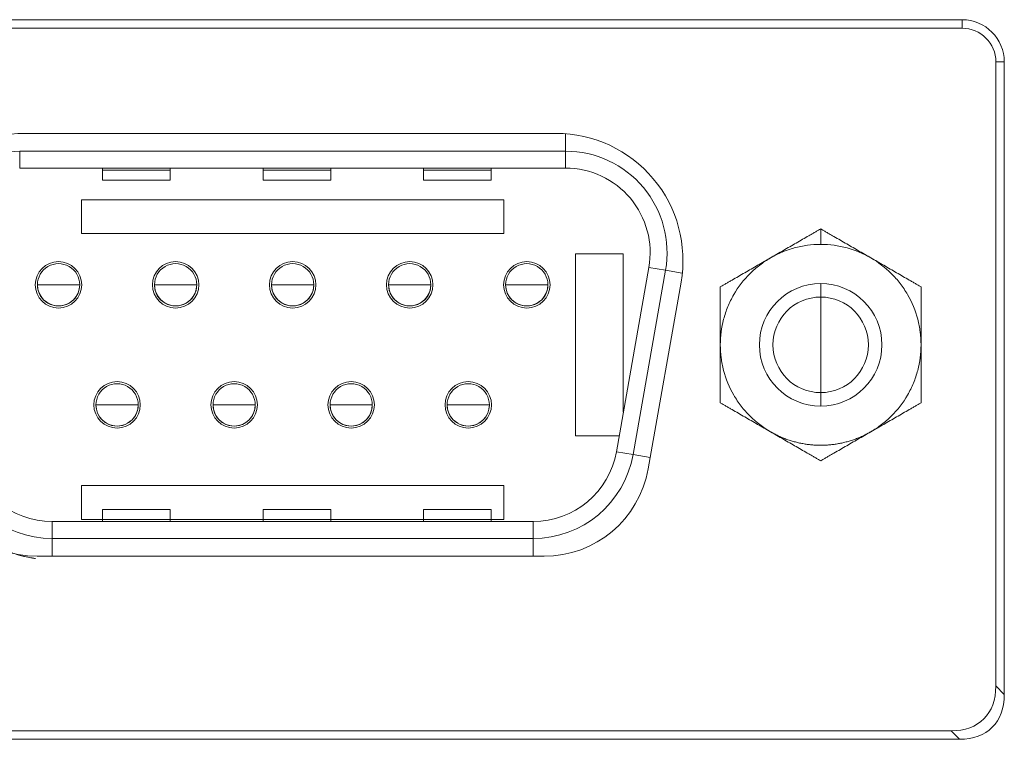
# Model space of a CAD drawing. Header units: millimetres. Extents: x 10000 to 10429, y -3552 to -3104.
# Tile 39 of 44: x 10287 to 10310, y -3504 to -3487. Entities that reach past the tile are written whole.
import ezdxf

# ---------------------------------------------------------------- set-up
doc = ezdxf.new("R2010")
doc.units = ezdxf.units.MM
doc.layers.add('1', color=7, linetype='Continuous', true_color=0xffffff)

msp = doc.modelspace()

# ---------------------------------------------------------------- linework, layer by layer
at = {"layer": '1', "color": 7, "linetype": 'Continuous', "lineweight": 18}
for p, q in [((10309.425, -3486.725), (10120.025, -3486.725)), ((10309.425, -3486.925), (10252.831, -3486.925)), ((10309.425, -3486.925), (10309.425, -3486.725)), ((10310.225, -3502.484), (10310.225, -3487.725)), ((10310.225, -3487.725), (10310.425, -3487.725)), ((10310.425, -3502.684), (10310.425, -3487.725)), ((10287.248, -3489.415), (10299.82, -3489.415)), ((10300.044, -3489.835), (10300.044, -3489.423)), ((10287.124, -3489.835), (10287.124, -3490.235)), ((10300.044, -3489.835), (10287.124, -3489.835)), ((10300.044, -3490.235), (10300.044, -3489.835)), ((10300.044, -3490.235), (10287.124, -3490.235)), ((10289.084, -3490.235), (10289.084, -3490.284)), ((10289.084, -3490.284), (10289.084, -3490.523)), ((10290.684, -3490.284), (10289.084, -3490.284)), ((10290.684, -3490.235), (10290.684, -3490.284)), ((10290.684, -3490.284), (10290.684, -3490.523)), ((10292.884, -3490.235), (10292.884, -3490.284)), ((10292.884, -3490.284), (10292.884, -3490.523)), ((10294.484, -3490.284), (10292.884, -3490.284)), ((10294.484, -3490.235), (10294.484, -3490.284)), ((10294.484, -3490.284), (10294.484, -3490.523)), ((10296.684, -3490.235), (10296.684, -3490.284)), ((10296.684, -3490.284), (10296.684, -3490.523)), ((10298.284, -3490.284), (10296.684, -3490.284)), ((10298.284, -3490.235), (10298.284, -3490.284)), ((10298.284, -3490.284), (10298.284, -3490.523)), ((10290.684, -3490.523), (10289.084, -3490.523)), ((10294.484, -3490.523), (10292.884, -3490.523)), ((10298.284, -3490.523), (10296.684, -3490.523)), ((10288.584, -3491.785), (10288.584, -3490.985)), ((10288.584, -3490.985), (10298.584, -3490.985)), ((10298.584, -3490.985), (10298.584, -3491.785)), ((10298.584, -3491.785), (10288.584, -3491.785)), ((10306.079, -3491.673), (10306.079, -3492.04)), ((10300.279, -3492.265), (10301.409, -3492.265)), ((10300.279, -3496.565), (10300.279, -3492.265)), ((10301.409, -3492.265), (10301.409, -3496.011)), ((10301.245, -3496.942), (10302.014, -3492.582)), ((10301.639, -3497.012), (10302.408, -3492.652)), ((10302.408, -3492.652), (10302.014, -3492.582)), ((10302.408, -3492.652), (10302.804, -3492.722)), ((10302.774, -3492.936), (10301.996, -3497.349)), ((10306.079, -3492.965), (10306.079, -3493.285)), ((10287.544, -3492.995), (10287.544, -3492.996)), ((10288.544, -3492.995), (10288.544, -3492.996)), ((10290.314, -3492.995), (10290.314, -3492.996)), ((10291.314, -3492.995), (10291.314, -3492.996)), ((10293.084, -3492.995), (10293.084, -3492.996)), ((10294.084, -3492.995), (10294.084, -3492.996)), ((10295.854, -3492.995), (10295.854, -3492.996)), ((10296.854, -3492.995), (10296.854, -3492.996)), ((10298.624, -3492.995), (10298.624, -3492.996)), ((10299.624, -3492.995), (10299.624, -3492.996)), ((10306.079, -3493.285), (10306.079, -3494.415)), ((10306.079, -3495.545), (10306.079, -3494.415)), ((10306.079, -3495.865), (10306.079, -3495.545)), ((10288.929, -3495.835), (10288.929, -3495.836)), ((10289.929, -3495.835), (10289.929, -3495.836)), ((10291.699, -3495.835), (10291.699, -3495.836)), ((10292.699, -3495.835), (10292.699, -3495.836)), ((10294.469, -3495.835), (10294.469, -3495.836)), ((10295.469, -3495.835), (10295.469, -3495.836)), ((10297.239, -3495.835), (10297.239, -3495.836)), ((10298.239, -3495.835), (10298.239, -3495.836)), ((10301.312, -3496.565), (10300.279, -3496.565)), ((10301.639, -3497.012), (10301.245, -3496.942)), ((10301.639, -3497.012), (10302.043, -3497.083)), ((10288.584, -3498.545), (10288.584, -3497.745)), ((10288.584, -3497.745), (10298.584, -3497.745)), ((10298.584, -3497.745), (10298.584, -3498.545)), ((10289.084, -3498.307), (10289.084, -3498.546)), ((10289.084, -3498.307), (10290.684, -3498.307)), ((10290.684, -3498.307), (10290.684, -3498.546)), ((10292.884, -3498.307), (10292.884, -3498.546)), ((10292.884, -3498.307), (10294.484, -3498.307)), ((10294.484, -3498.307), (10294.484, -3498.546)), ((10296.684, -3498.307), (10296.684, -3498.546)), ((10296.684, -3498.307), (10298.284, -3498.307)), ((10298.284, -3498.307), (10298.284, -3498.546)), ((10289.084, -3498.545), (10288.584, -3498.545)), ((10289.084, -3498.546), (10290.684, -3498.546)), ((10289.084, -3498.546), (10289.084, -3498.595)), ((10292.884, -3498.545), (10290.684, -3498.545)), ((10290.684, -3498.546), (10290.684, -3498.595)), ((10292.884, -3498.546), (10292.884, -3498.595)), ((10292.884, -3498.546), (10294.484, -3498.546)), ((10296.684, -3498.545), (10294.484, -3498.545)), ((10294.484, -3498.546), (10294.484, -3498.595)), ((10296.684, -3498.546), (10298.284, -3498.546)), ((10296.684, -3498.546), (10296.684, -3498.595)), ((10298.584, -3498.545), (10298.284, -3498.545)), ((10298.284, -3498.546), (10298.284, -3498.595)), ((10287.893, -3498.595), (10299.275, -3498.595)), ((10287.893, -3498.995), (10287.893, -3498.595)), ((10299.275, -3498.995), (10299.275, -3498.595)), ((10287.893, -3498.995), (10287.893, -3499.415)), ((10287.893, -3498.995), (10299.275, -3498.995)), ((10299.275, -3498.995), (10299.275, -3499.415)), ((10299.534, -3499.415), (10287.534, -3499.415)), ((10310.225, -3502.484), (10310.425, -3502.684)), ((10273.482, -3503.545), (10309.164, -3503.545)), ((10309.364, -3503.745), (10309.164, -3503.545)), ((10309.364, -3503.745), (10273.482, -3503.745))]:
    msp.add_line(p, q, dxfattribs=at)
for centre, radius, start, end in [((10309.425, -3487.725), 1, 0, 90), ((10309.425, -3487.725), 0.8, 0, 90), ((10287.248, -3492.415), 3, 90, 190), ((10299.82, -3492.415), 3, 350, 90), ((10287.124, -3492.235), 2.4, 90, 190), ((10300.044, -3492.235), 2.4, 350, 90), ((10300.044, -3492.235), 2, 350, 90), ((10288.044, -3492.995), 0.55, 0, 180), ((10290.814, -3492.995), 0.55, 0, 180), ((10293.584, -3492.995), 0.55, 0, 180), ((10296.354, -3492.995), 0.55, 0, 180), ((10299.124, -3492.995), 0.55, 0, 180), ((10306.079, -3494.415), 1.45, 90, 270), ((10306.079, -3494.415), 1.45, 270, 90), ((10288.044, -3492.995), 0.55, 180, 0), ((10290.814, -3492.995), 0.55, 180, 0), ((10293.584, -3492.995), 0.55, 180, 0), ((10296.354, -3492.995), 0.55, 180, 0), ((10299.124, -3492.995), 0.55, 180, 0), ((10306.079, -3494.415), 1.13, 90, 270), ((10306.079, -3494.415), 1.13, 270, 90), ((10289.429, -3495.835), 0.55, 0, 180), ((10292.199, -3495.835), 0.55, 0, 180), ((10294.969, -3495.835), 0.55, 0, 180), ((10297.739, -3495.835), 0.55, 0, 180), ((10289.429, -3495.835), 0.55, 180, 0), ((10292.199, -3495.835), 0.55, 180, 0), ((10294.969, -3495.835), 0.55, 180, 0), ((10297.739, -3495.835), 0.55, 180, 0), ((10287.893, -3496.595), 2, 190, 270), ((10299.275, -3496.595), 2, 270, 350), ((10287.893, -3496.595), 2.4, 190, 270), ((10299.275, -3496.595), 2.4, 270, 350), ((10287.534, -3496.915), 2.5, 190, 270), ((10299.534, -3496.915), 2.5, 270, 350)]:
    msp.add_arc(centre, radius, start, end, dxfattribs=at)
for centre, major_axis, ratio, start_param, end_param in [((10288.044, -3492.995), (0.5, 0), 1, 0, 3.141593), ((10290.814, -3492.995), (0.5, 0), 1, 0, 3.141593), ((10293.584, -3492.995), (0.5, 0), 1, 0, 3.141593), ((10296.354, -3492.995), (0.5, 0), 1, 0, 3.141593), ((10299.124, -3492.995), (0.5, 0), 1, 0, 3.141593), ((10288.044, -3492.995), (0.5, 0), 1, 3.141593, 6.283185), ((10288.044, -3492.996), (0, 0.5), 1, 1.570796, 4.712389), ((10290.814, -3492.995), (0.5, 0), 1, 3.141593, 6.283185), ((10290.814, -3492.996), (0, 0.5), 1, 1.570796, 4.712389), ((10293.584, -3492.995), (0.5, 0), 1, 3.141593, 6.283185), ((10293.584, -3492.996), (0, 0.5), 1, 1.570796, 4.712389), ((10296.354, -3492.995), (0.5, 0), 1, 3.141593, 6.283185), ((10296.354, -3492.996), (0, 0.5), 1, 1.570796, 4.712389), ((10299.124, -3492.995), (0.5, 0), 1, 3.141593, 6.283185), ((10299.124, -3492.996), (0, 0.5), 1, 1.570796, 4.712389), ((10289.429, -3495.835), (0.5, 0), 1, 0, 3.141593), ((10292.199, -3495.835), (0.5, 0), 1, 0, 3.141593), ((10294.969, -3495.835), (0.5, 0), 1, 0, 3.141593), ((10297.739, -3495.835), (0.5, 0), 1, 0, 3.141593), ((10289.429, -3495.835), (0.5, 0), 1, 3.141593, 6.283185), ((10289.429, -3495.836), (0, 0.5), 1, 1.570796, 4.712389), ((10292.199, -3495.835), (0.5, 0), 1, 3.141593, 6.283185), ((10292.199, -3495.836), (0, 0.5), 1, 1.570796, 4.712389), ((10294.969, -3495.835), (0.5, 0), 1, 3.141593, 6.283185), ((10294.969, -3495.836), (0, 0.5), 1, 1.570796, 4.712389), ((10297.739, -3495.835), (0.5, 0), 1, 3.141593, 6.283185), ((10297.739, -3495.836), (0, 0.5), 1, 1.570796, 4.712389), ((10308.103, -3501.424), (-1.837, 1.837), 0.57735, 2.617994, 3.665191), ((10308.303, -3501.624), (-1.837, 1.837), 0.57735, 2.617994, 3.665191)]:
    msp.add_ellipse(centre, major_axis=major_axis, ratio=ratio, start_param=start_param, end_param=end_param, dxfattribs=at)
for points, knots in [([(10306.079, -3491.673), (10306.059, -3491.684), (10306.037, -3491.697), (10305.993, -3491.722), (10305.97, -3491.736), (10305.923, -3491.763), (10305.898, -3491.777), (10305.85, -3491.805), (10305.825, -3491.819), (10305.751, -3491.862), (10305.702, -3491.891), (10305.601, -3491.948), (10305.551, -3491.977), (10305.45, -3492.036), (10305.399, -3492.065), (10305.298, -3492.124), (10305.196, -3492.182), (10305.044, -3492.27), (10304.942, -3492.329), (10304.891, -3492.358)], [0, 0, 0, 0, 0.0625, 0.0625, 0.125, 0.125, 0.1875, 0.1875, 0.25, 0.25, 0.375, 0.375, 0.5, 0.5, 0.625, 0.625, 0.75, 0.875, 1, 1, 1, 1]), ([(10307.266, -3492.358), (10307.216, -3492.329), (10307.114, -3492.27), (10306.962, -3492.182), (10306.861, -3492.124), (10306.76, -3492.065), (10306.709, -3492.036), (10306.608, -3491.978), (10306.557, -3491.948), (10306.456, -3491.89), (10306.406, -3491.861), (10306.332, -3491.819), (10306.308, -3491.805), (10306.272, -3491.784), (10306.259, -3491.777), (10306.236, -3491.763), (10306.224, -3491.756), (10306.188, -3491.735), (10306.165, -3491.722), (10306.121, -3491.697), (10306.099, -3491.684), (10306.079, -3491.673)], [0, 0, 0, 0, 0.125, 0.25, 0.375, 0.375, 0.5, 0.5, 0.625, 0.625, 0.75, 0.75, 0.8125, 0.8125, 0.84375, 0.84375, 0.875, 0.875, 0.9375, 0.9375, 1, 1, 1, 1]), ([(10306.079, -3492.04), (10305.867, -3492.04), (10305.659, -3492.068), (10305.403, -3492.138), (10305.356, -3492.152), (10305.26, -3492.185), (10305.117, -3492.239), (10304.98, -3492.307), (10304.891, -3492.358)], [0, 0, 0, 0, 0.5, 0.5, 0.625, 0.625, 0.75, 1, 1, 1, 1]), ([(10307.266, -3492.358), (10307.089, -3492.256), (10306.902, -3492.178), (10306.655, -3492.11), (10306.602, -3492.098), (10306.499, -3492.077), (10306.343, -3492.05), (10306.185, -3492.04), (10306.079, -3492.04)], [0, 0, 0, 0, 0.5, 0.5, 0.625, 0.625, 0.75, 1, 1, 1, 1]), ([(10304.891, -3492.358), (10304.803, -3492.409), (10304.676, -3492.494), (10304.558, -3492.59), (10304.481, -3492.657), (10304.445, -3492.691), (10304.257, -3492.877), (10304.128, -3493.044), (10303.969, -3493.319), (10303.9, -3493.461), (10303.844, -3493.609), (10303.811, -3493.709), (10303.795, -3493.762), (10303.73, -3494.009), (10303.704, -3494.21), (10303.704, -3494.415)], [0, 0, 0, 0, 0.125, 0.1875, 0.1875, 0.25, 0.25, 0.5, 0.5, 0.625, 0.6875, 0.6875, 0.75, 0.75, 1, 1, 1, 1]), ([(10304.891, -3492.358), (10304.841, -3492.388), (10304.739, -3492.446), (10304.587, -3492.534), (10304.486, -3492.592), (10304.385, -3492.651), (10304.334, -3492.68), (10304.233, -3492.739), (10304.182, -3492.768), (10304.081, -3492.826), (10304.031, -3492.855), (10303.957, -3492.898), (10303.933, -3492.912), (10303.897, -3492.933), (10303.884, -3492.94), (10303.861, -3492.953), (10303.849, -3492.96), (10303.813, -3492.981), (10303.79, -3492.994), (10303.746, -3493.02), (10303.724, -3493.032), (10303.704, -3493.044)], [0, 0, 0, 0, 0.125, 0.25, 0.375, 0.375, 0.5, 0.5, 0.625, 0.625, 0.75, 0.75, 0.8125, 0.8125, 0.84375, 0.84375, 0.875, 0.875, 0.9375, 0.9375, 1, 1, 1, 1]), ([(10308.454, -3493.044), (10308.434, -3493.032), (10308.412, -3493.02), (10308.368, -3492.994), (10308.345, -3492.981), (10308.298, -3492.953), (10308.273, -3492.939), (10308.225, -3492.911), (10308.2, -3492.897), (10308.126, -3492.854), (10308.077, -3492.826), (10307.977, -3492.768), (10307.926, -3492.739), (10307.825, -3492.68), (10307.774, -3492.651), (10307.673, -3492.593), (10307.571, -3492.534), (10307.419, -3492.446), (10307.317, -3492.387), (10307.266, -3492.358)], [0, 0, 0, 0, 0.0625, 0.0625, 0.125, 0.125, 0.1875, 0.1875, 0.25, 0.25, 0.375, 0.375, 0.5, 0.5, 0.625, 0.625, 0.75, 0.875, 1, 1, 1, 1]), ([(10308.454, -3494.415), (10308.454, -3494.312), (10308.444, -3494.16), (10308.42, -3494.01), (10308.4, -3493.91), (10308.389, -3493.862), (10308.322, -3493.606), (10308.242, -3493.411), (10308.083, -3493.136), (10307.995, -3493.004), (10307.895, -3492.883), (10307.825, -3492.804), (10307.787, -3492.764), (10307.605, -3492.584), (10307.444, -3492.46), (10307.266, -3492.358)], [0, 0, 0, 0, 0.125, 0.1875, 0.1875, 0.25, 0.25, 0.5, 0.5, 0.625, 0.6875, 0.6875, 0.75, 0.75, 1, 1, 1, 1]), ([(10287.544, -3492.995), (10287.544, -3492.995), (10287.547, -3492.995), (10287.56, -3492.995), (10287.57, -3492.995), (10287.595, -3492.995), (10287.61, -3492.995), (10287.647, -3492.995), (10287.667, -3492.995), (10287.714, -3492.995), (10287.739, -3492.995), (10287.794, -3492.995), (10287.823, -3492.995), (10287.883, -3492.995), (10287.915, -3492.995), (10287.979, -3492.995), (10288.011, -3492.995), (10288.044, -3492.995)], [0, 0, 0, 0, 0.124605, 0.124605, 0.249661, 0.249661, 0.374718, 0.374718, 0.499774, 0.499774, 0.624831, 0.624831, 0.749887, 0.749887, 0.874944, 0.874944, 1, 1, 1, 1]), ([(10288.044, -3492.995), (10288.077, -3492.995), (10288.11, -3492.995), (10288.174, -3492.995), (10288.205, -3492.995), (10288.266, -3492.995), (10288.295, -3492.995), (10288.349, -3492.995), (10288.375, -3492.995), (10288.421, -3492.995), (10288.442, -3492.995), (10288.478, -3492.995), (10288.494, -3492.995), (10288.519, -3492.995), (10288.528, -3492.995), (10288.541, -3492.995), (10288.544, -3492.995), (10288.544, -3492.995)], [0, 0, 0, 0, 0.125035, 0.125035, 0.250071, 0.250071, 0.375106, 0.375106, 0.500142, 0.500142, 0.625177, 0.625177, 0.750213, 0.750213, 0.875248, 0.875248, 1, 1, 1, 1]), ([(10290.314, -3492.995), (10290.314, -3492.995), (10290.317, -3492.995), (10290.33, -3492.995), (10290.34, -3492.995), (10290.365, -3492.995), (10290.38, -3492.995), (10290.417, -3492.995), (10290.437, -3492.995), (10290.484, -3492.995), (10290.509, -3492.995), (10290.564, -3492.995), (10290.593, -3492.995), (10290.653, -3492.995), (10290.685, -3492.995), (10290.749, -3492.995), (10290.781, -3492.995), (10290.814, -3492.995)], [0, 0, 0, 0, 0.124605, 0.124605, 0.249661, 0.249661, 0.374718, 0.374718, 0.499774, 0.499774, 0.624831, 0.624831, 0.749887, 0.749887, 0.874944, 0.874944, 1, 1, 1, 1]), ([(10290.814, -3492.995), (10290.847, -3492.995), (10290.88, -3492.995), (10290.944, -3492.995), (10290.975, -3492.995), (10291.036, -3492.995), (10291.065, -3492.995), (10291.119, -3492.995), (10291.145, -3492.995), (10291.191, -3492.995), (10291.212, -3492.995), (10291.248, -3492.995), (10291.264, -3492.995), (10291.289, -3492.995), (10291.298, -3492.995), (10291.311, -3492.995), (10291.314, -3492.995), (10291.314, -3492.995)], [0, 0, 0, 0, 0.125035, 0.125035, 0.250071, 0.250071, 0.375106, 0.375106, 0.500142, 0.500142, 0.625177, 0.625177, 0.750213, 0.750213, 0.875248, 0.875248, 1, 1, 1, 1]), ([(10293.084, -3492.995), (10293.084, -3492.995), (10293.087, -3492.995), (10293.1, -3492.995), (10293.11, -3492.995), (10293.135, -3492.995), (10293.15, -3492.995), (10293.187, -3492.995), (10293.207, -3492.995), (10293.254, -3492.995), (10293.279, -3492.995), (10293.334, -3492.995), (10293.363, -3492.995), (10293.423, -3492.995), (10293.455, -3492.995), (10293.519, -3492.995), (10293.551, -3492.995), (10293.584, -3492.995)], [0, 0, 0, 0, 0.124605, 0.124605, 0.249661, 0.249661, 0.374718, 0.374718, 0.499774, 0.499774, 0.624831, 0.624831, 0.749887, 0.749887, 0.874944, 0.874944, 1, 1, 1, 1]), ([(10293.584, -3492.995), (10293.617, -3492.995), (10293.65, -3492.995), (10293.714, -3492.995), (10293.745, -3492.995), (10293.806, -3492.995), (10293.835, -3492.995), (10293.889, -3492.995), (10293.915, -3492.995), (10293.961, -3492.995), (10293.982, -3492.995), (10294.018, -3492.995), (10294.034, -3492.995), (10294.059, -3492.995), (10294.068, -3492.995), (10294.081, -3492.995), (10294.084, -3492.995), (10294.084, -3492.995)], [0, 0, 0, 0, 0.125035, 0.125035, 0.250071, 0.250071, 0.375106, 0.375106, 0.500142, 0.500142, 0.625177, 0.625177, 0.750213, 0.750213, 0.875248, 0.875248, 1, 1, 1, 1]), ([(10295.854, -3492.995), (10295.854, -3492.995), (10295.857, -3492.995), (10295.87, -3492.995), (10295.88, -3492.995), (10295.905, -3492.995), (10295.92, -3492.995), (10295.957, -3492.995), (10295.977, -3492.995), (10296.024, -3492.995), (10296.049, -3492.995), (10296.104, -3492.995), (10296.133, -3492.995), (10296.193, -3492.995), (10296.225, -3492.995), (10296.289, -3492.995), (10296.321, -3492.995), (10296.354, -3492.995)], [0, 0, 0, 0, 0.124605, 0.124605, 0.249661, 0.249661, 0.374718, 0.374718, 0.499774, 0.499774, 0.624831, 0.624831, 0.749887, 0.749887, 0.874944, 0.874944, 1, 1, 1, 1]), ([(10296.354, -3492.995), (10296.387, -3492.995), (10296.42, -3492.995), (10296.484, -3492.995), (10296.515, -3492.995), (10296.576, -3492.995), (10296.605, -3492.995), (10296.659, -3492.995), (10296.685, -3492.995), (10296.731, -3492.995), (10296.752, -3492.995), (10296.788, -3492.995), (10296.804, -3492.995), (10296.829, -3492.995), (10296.838, -3492.995), (10296.851, -3492.995), (10296.854, -3492.995), (10296.854, -3492.995)], [0, 0, 0, 0, 0.125035, 0.125035, 0.250071, 0.250071, 0.375106, 0.375106, 0.500142, 0.500142, 0.625177, 0.625177, 0.750213, 0.750213, 0.875248, 0.875248, 1, 1, 1, 1]), ([(10298.624, -3492.995), (10298.624, -3492.995), (10298.627, -3492.995), (10298.64, -3492.995), (10298.65, -3492.995), (10298.675, -3492.995), (10298.69, -3492.995), (10298.727, -3492.995), (10298.747, -3492.995), (10298.794, -3492.995), (10298.819, -3492.995), (10298.874, -3492.995), (10298.903, -3492.995), (10298.963, -3492.995), (10298.995, -3492.995), (10299.059, -3492.995), (10299.091, -3492.995), (10299.124, -3492.995)], [0, 0, 0, 0, 0.124605, 0.124605, 0.249661, 0.249661, 0.374718, 0.374718, 0.499774, 0.499774, 0.624831, 0.624831, 0.749887, 0.749887, 0.874944, 0.874944, 1, 1, 1, 1]), ([(10299.124, -3492.995), (10299.157, -3492.995), (10299.19, -3492.995), (10299.254, -3492.995), (10299.285, -3492.995), (10299.346, -3492.995), (10299.375, -3492.995), (10299.429, -3492.995), (10299.455, -3492.995), (10299.501, -3492.995), (10299.522, -3492.995), (10299.558, -3492.995), (10299.574, -3492.995), (10299.599, -3492.995), (10299.608, -3492.995), (10299.621, -3492.995), (10299.624, -3492.995), (10299.624, -3492.995)], [0, 0, 0, 0, 0.125035, 0.125035, 0.250071, 0.250071, 0.375106, 0.375106, 0.500142, 0.500142, 0.625177, 0.625177, 0.750213, 0.750213, 0.875248, 0.875248, 1, 1, 1, 1]), ([(10303.704, -3493.044), (10303.704, -3493.067), (10303.704, -3493.092), (10303.704, -3493.143), (10303.704, -3493.17), (10303.704, -3493.224), (10303.704, -3493.252), (10303.704, -3493.309), (10303.704, -3493.337), (10303.704, -3493.422), (10303.704, -3493.48), (10303.704, -3493.595), (10303.704, -3493.653), (10303.704, -3493.77), (10303.704, -3493.829), (10303.704, -3493.946), (10303.704, -3494.063), (10303.704, -3494.239), (10303.704, -3494.357), (10303.704, -3494.415)], [0, 0, 0, 0, 0.0625, 0.0625, 0.125, 0.125, 0.1875, 0.1875, 0.25, 0.25, 0.375, 0.375, 0.5, 0.5, 0.625, 0.625, 0.75, 0.875, 1, 1, 1, 1]), ([(10308.454, -3494.415), (10308.454, -3494.356), (10308.454, -3494.239), (10308.454, -3494.063), (10308.454, -3493.946), (10308.454, -3493.829), (10308.454, -3493.771), (10308.454, -3493.654), (10308.454, -3493.596), (10308.454, -3493.479), (10308.454, -3493.421), (10308.454, -3493.336), (10308.454, -3493.308), (10308.454, -3493.266), (10308.454, -3493.252), (10308.454, -3493.224), (10308.454, -3493.21), (10308.454, -3493.17), (10308.454, -3493.143), (10308.454, -3493.092), (10308.454, -3493.067), (10308.454, -3493.044)], [0, 0, 0, 0, 0.125, 0.25, 0.375, 0.375, 0.5, 0.5, 0.625, 0.625, 0.75, 0.75, 0.8125, 0.8125, 0.84375, 0.84375, 0.875, 0.875, 0.9375, 0.9375, 1, 1, 1, 1]), ([(10303.704, -3494.415), (10303.704, -3494.474), (10303.704, -3494.591), (10303.704, -3494.766), (10303.704, -3494.884), (10303.704, -3495.001), (10303.704, -3495.059), (10303.704, -3495.176), (10303.704, -3495.234), (10303.704, -3495.351), (10303.704, -3495.409), (10303.704, -3495.494), (10303.704, -3495.522), (10303.704, -3495.564), (10303.704, -3495.578), (10303.704, -3495.606), (10303.704, -3495.619), (10303.704, -3495.66), (10303.704, -3495.687), (10303.704, -3495.738), (10303.704, -3495.763), (10303.704, -3495.786)], [0, 0, 0, 0, 0.125, 0.25, 0.375, 0.375, 0.5, 0.5, 0.625, 0.625, 0.75, 0.75, 0.8125, 0.8125, 0.84375, 0.84375, 0.875, 0.875, 0.9375, 0.9375, 1, 1, 1, 1]), ([(10303.704, -3494.415), (10303.704, -3494.517), (10303.714, -3494.67), (10303.738, -3494.82), (10303.758, -3494.92), (10303.769, -3494.968), (10303.836, -3495.224), (10303.917, -3495.419), (10304.075, -3495.694), (10304.163, -3495.825), (10304.264, -3495.947), (10304.334, -3496.026), (10304.371, -3496.066), (10304.553, -3496.246), (10304.714, -3496.369), (10304.892, -3496.472)], [0, 0, 0, 0, 0.125, 0.1875, 0.1875, 0.25, 0.25, 0.5, 0.5, 0.625, 0.6875, 0.6875, 0.75, 0.75, 1, 1, 1, 1]), ([(10307.267, -3496.472), (10307.355, -3496.421), (10307.482, -3496.336), (10307.6, -3496.24), (10307.677, -3496.173), (10307.713, -3496.139), (10307.901, -3495.953), (10308.03, -3495.786), (10308.189, -3495.511), (10308.259, -3495.369), (10308.314, -3495.221), (10308.347, -3495.121), (10308.363, -3495.068), (10308.428, -3494.821), (10308.454, -3494.62), (10308.454, -3494.415)], [0, 0, 0, 0, 0.125, 0.1875, 0.1875, 0.25, 0.25, 0.5, 0.5, 0.625, 0.6875, 0.6875, 0.75, 0.75, 1, 1, 1, 1]), ([(10308.454, -3495.786), (10308.454, -3495.763), (10308.454, -3495.738), (10308.454, -3495.686), (10308.454, -3495.66), (10308.454, -3495.605), (10308.454, -3495.577), (10308.454, -3495.521), (10308.454, -3495.493), (10308.454, -3495.408), (10308.454, -3495.35), (10308.454, -3495.235), (10308.454, -3495.176), (10308.454, -3495.06), (10308.454, -3495.001), (10308.454, -3494.884), (10308.454, -3494.767), (10308.454, -3494.591), (10308.454, -3494.473), (10308.454, -3494.415)], [0, 0, 0, 0, 0.0625, 0.0625, 0.125, 0.125, 0.1875, 0.1875, 0.25, 0.25, 0.375, 0.375, 0.5, 0.5, 0.625, 0.625, 0.75, 0.875, 1, 1, 1, 1]), ([(10288.929, -3495.835), (10288.929, -3495.835), (10288.932, -3495.835), (10288.945, -3495.835), (10288.955, -3495.835), (10288.98, -3495.835), (10288.995, -3495.835), (10289.032, -3495.835), (10289.052, -3495.835), (10289.099, -3495.835), (10289.124, -3495.835), (10289.179, -3495.835), (10289.208, -3495.835), (10289.268, -3495.835), (10289.3, -3495.835), (10289.364, -3495.835), (10289.396, -3495.835), (10289.429, -3495.835)], [0, 0, 0, 0, 0.124605, 0.124605, 0.249661, 0.249661, 0.374718, 0.374718, 0.499774, 0.499774, 0.624831, 0.624831, 0.749887, 0.749887, 0.874944, 0.874944, 1, 1, 1, 1]), ([(10289.429, -3495.835), (10289.462, -3495.835), (10289.495, -3495.835), (10289.559, -3495.835), (10289.59, -3495.835), (10289.651, -3495.835), (10289.68, -3495.835), (10289.734, -3495.835), (10289.76, -3495.835), (10289.806, -3495.835), (10289.827, -3495.835), (10289.863, -3495.835), (10289.879, -3495.835), (10289.904, -3495.835), (10289.913, -3495.835), (10289.926, -3495.835), (10289.929, -3495.835), (10289.929, -3495.835)], [0, 0, 0, 0, 0.125035, 0.125035, 0.250071, 0.250071, 0.375106, 0.375106, 0.500142, 0.500142, 0.625177, 0.625177, 0.750213, 0.750213, 0.875248, 0.875248, 1, 1, 1, 1]), ([(10291.699, -3495.835), (10291.699, -3495.835), (10291.702, -3495.835), (10291.715, -3495.835), (10291.725, -3495.835), (10291.75, -3495.835), (10291.765, -3495.835), (10291.802, -3495.835), (10291.822, -3495.835), (10291.869, -3495.835), (10291.894, -3495.835), (10291.949, -3495.835), (10291.978, -3495.835), (10292.038, -3495.835), (10292.07, -3495.835), (10292.134, -3495.835), (10292.166, -3495.835), (10292.199, -3495.835)], [0, 0, 0, 0, 0.124605, 0.124605, 0.249661, 0.249661, 0.374718, 0.374718, 0.499774, 0.499774, 0.624831, 0.624831, 0.749887, 0.749887, 0.874944, 0.874944, 1, 1, 1, 1]), ([(10292.199, -3495.835), (10292.232, -3495.835), (10292.265, -3495.835), (10292.329, -3495.835), (10292.36, -3495.835), (10292.421, -3495.835), (10292.45, -3495.835), (10292.504, -3495.835), (10292.53, -3495.835), (10292.576, -3495.835), (10292.597, -3495.835), (10292.633, -3495.835), (10292.649, -3495.835), (10292.674, -3495.835), (10292.683, -3495.835), (10292.696, -3495.835), (10292.699, -3495.835), (10292.699, -3495.835)], [0, 0, 0, 0, 0.125035, 0.125035, 0.250071, 0.250071, 0.375106, 0.375106, 0.500142, 0.500142, 0.625177, 0.625177, 0.750213, 0.750213, 0.875248, 0.875248, 1, 1, 1, 1]), ([(10294.469, -3495.835), (10294.469, -3495.835), (10294.472, -3495.835), (10294.485, -3495.835), (10294.495, -3495.835), (10294.52, -3495.835), (10294.535, -3495.835), (10294.572, -3495.835), (10294.592, -3495.835), (10294.639, -3495.835), (10294.664, -3495.835), (10294.719, -3495.835), (10294.748, -3495.835), (10294.808, -3495.835), (10294.84, -3495.835), (10294.904, -3495.835), (10294.936, -3495.835), (10294.969, -3495.835)], [0, 0, 0, 0, 0.124605, 0.124605, 0.249661, 0.249661, 0.374718, 0.374718, 0.499774, 0.499774, 0.624831, 0.624831, 0.749887, 0.749887, 0.874944, 0.874944, 1, 1, 1, 1]), ([(10294.969, -3495.835), (10295.002, -3495.835), (10295.035, -3495.835), (10295.099, -3495.835), (10295.13, -3495.835), (10295.191, -3495.835), (10295.22, -3495.835), (10295.274, -3495.835), (10295.3, -3495.835), (10295.346, -3495.835), (10295.367, -3495.835), (10295.403, -3495.835), (10295.419, -3495.835), (10295.444, -3495.835), (10295.453, -3495.835), (10295.466, -3495.835), (10295.469, -3495.835), (10295.469, -3495.835)], [0, 0, 0, 0, 0.125035, 0.125035, 0.250071, 0.250071, 0.375106, 0.375106, 0.500142, 0.500142, 0.625177, 0.625177, 0.750213, 0.750213, 0.875248, 0.875248, 1, 1, 1, 1]), ([(10297.239, -3495.835), (10297.239, -3495.835), (10297.242, -3495.835), (10297.255, -3495.835), (10297.265, -3495.835), (10297.29, -3495.835), (10297.305, -3495.835), (10297.342, -3495.835), (10297.362, -3495.835), (10297.409, -3495.835), (10297.434, -3495.835), (10297.489, -3495.835), (10297.518, -3495.835), (10297.578, -3495.835), (10297.61, -3495.835), (10297.674, -3495.835), (10297.706, -3495.835), (10297.739, -3495.835)], [0, 0, 0, 0, 0.124605, 0.124605, 0.249661, 0.249661, 0.374718, 0.374718, 0.499774, 0.499774, 0.624831, 0.624831, 0.749887, 0.749887, 0.874944, 0.874944, 1, 1, 1, 1]), ([(10297.739, -3495.835), (10297.772, -3495.835), (10297.805, -3495.835), (10297.869, -3495.835), (10297.9, -3495.835), (10297.961, -3495.835), (10297.99, -3495.835), (10298.044, -3495.835), (10298.07, -3495.835), (10298.116, -3495.835), (10298.137, -3495.835), (10298.173, -3495.835), (10298.189, -3495.835), (10298.214, -3495.835), (10298.223, -3495.835), (10298.236, -3495.835), (10298.239, -3495.835), (10298.239, -3495.835)], [0, 0, 0, 0, 0.125035, 0.125035, 0.250071, 0.250071, 0.375106, 0.375106, 0.500142, 0.500142, 0.625177, 0.625177, 0.750213, 0.750213, 0.875248, 0.875248, 1, 1, 1, 1]), ([(10303.704, -3495.786), (10303.725, -3495.798), (10303.746, -3495.81), (10303.791, -3495.836), (10303.814, -3495.849), (10303.861, -3495.876), (10303.885, -3495.891), (10303.934, -3495.919), (10303.958, -3495.933), (10304.032, -3495.975), (10304.082, -3496.004), (10304.182, -3496.062), (10304.232, -3496.091), (10304.333, -3496.149), (10304.384, -3496.179), (10304.486, -3496.237), (10304.587, -3496.296), (10304.739, -3496.384), (10304.841, -3496.442), (10304.892, -3496.472)], [0, 0, 0, 0, 0.0625, 0.0625, 0.125, 0.125, 0.1875, 0.1875, 0.25, 0.25, 0.375, 0.375, 0.5, 0.5, 0.625, 0.625, 0.75, 0.875, 1, 1, 1, 1]), ([(10307.267, -3496.472), (10307.317, -3496.442), (10307.419, -3496.384), (10307.571, -3496.296), (10307.672, -3496.238), (10307.774, -3496.179), (10307.824, -3496.15), (10307.926, -3496.091), (10307.976, -3496.062), (10308.077, -3496.004), (10308.127, -3495.975), (10308.201, -3495.932), (10308.225, -3495.918), (10308.262, -3495.897), (10308.274, -3495.89), (10308.298, -3495.876), (10308.31, -3495.87), (10308.345, -3495.849), (10308.368, -3495.836), (10308.412, -3495.81), (10308.434, -3495.798), (10308.454, -3495.786)], [0, 0, 0, 0, 0.125, 0.25, 0.375, 0.375, 0.5, 0.5, 0.625, 0.625, 0.75, 0.75, 0.8125, 0.8125, 0.84375, 0.84375, 0.875, 0.875, 0.9375, 0.9375, 1, 1, 1, 1]), ([(10306.079, -3497.157), (10306.059, -3497.146), (10306.037, -3497.133), (10305.993, -3497.107), (10305.97, -3497.094), (10305.923, -3497.067), (10305.898, -3497.053), (10305.85, -3497.025), (10305.825, -3497.011), (10305.751, -3496.968), (10305.702, -3496.939), (10305.602, -3496.882), (10305.551, -3496.853), (10305.45, -3496.794), (10305.399, -3496.765), (10305.298, -3496.706), (10305.196, -3496.648), (10305.044, -3496.56), (10304.942, -3496.501), (10304.892, -3496.472)], [0, 0, 0, 0, 0.0625, 0.0625, 0.125, 0.125, 0.1875, 0.1875, 0.25, 0.25, 0.375, 0.375, 0.5, 0.5, 0.625, 0.625, 0.75, 0.875, 1, 1, 1, 1]), ([(10307.267, -3496.472), (10307.216, -3496.501), (10307.115, -3496.56), (10306.962, -3496.647), (10306.861, -3496.706), (10306.76, -3496.764), (10306.709, -3496.794), (10306.608, -3496.852), (10306.557, -3496.881), (10306.456, -3496.94), (10306.406, -3496.969), (10306.332, -3497.011), (10306.308, -3497.025), (10306.272, -3497.046), (10306.26, -3497.053), (10306.236, -3497.067), (10306.224, -3497.074), (10306.188, -3497.094), (10306.165, -3497.108), (10306.121, -3497.133), (10306.099, -3497.146), (10306.079, -3497.157)], [0, 0, 0, 0, 0.125, 0.25, 0.375, 0.375, 0.5, 0.5, 0.625, 0.625, 0.75, 0.75, 0.8125, 0.8125, 0.84375, 0.84375, 0.875, 0.875, 0.9375, 0.9375, 1, 1, 1, 1]), ([(10287.496, -3499.468), (10287.465, -3499.464), (10287.355, -3499.447), (10287.206, -3499.415), (10287.068, -3499.376), (10287.009, -3499.357), (10286.97, -3499.344), (10286.952, -3499.338), (10286.599, -3499.214), (10286.298, -3499.042), (10285.894, -3498.704), (10285.71, -3498.519), (10285.528, -3498.277), (10285.444, -3498.149), (10285.41, -3498.093), (10285.388, -3498.056), (10285.376, -3498.035), (10285.204, -3497.73), (10285.094, -3497.424), (10285.037, -3497.099)], [0, 0, 0, 0, 0.026104, 0.095668, 0.13045, 0.147841, 0.147841, 0.165232, 0.165232, 0.443488, 0.443488, 0.582616, 0.65218, 0.686962, 0.704353, 0.704353, 0.721744, 0.721744, 1, 1, 1, 1])]:
    msp.add_open_spline(points, degree=3, knots=knots, dxfattribs=at)
for points, weights in [([(10307.267, -3496.472), (10306.514, -3496.906), (10305.645, -3496.906), (10304.892, -3496.472)], [1, 0.910683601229, 0.910683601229, 1]), ([(10287.496, -3499.468), (10286.192, -3499.287), (10285.262, -3498.372), (10285.037, -3497.099)], [0.956236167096, 0.845730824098, 0.860318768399, 1])]:
    msp.add_rational_spline(points, weights, degree=3, dxfattribs=at)

doc.saveas('drawing.dxf')
